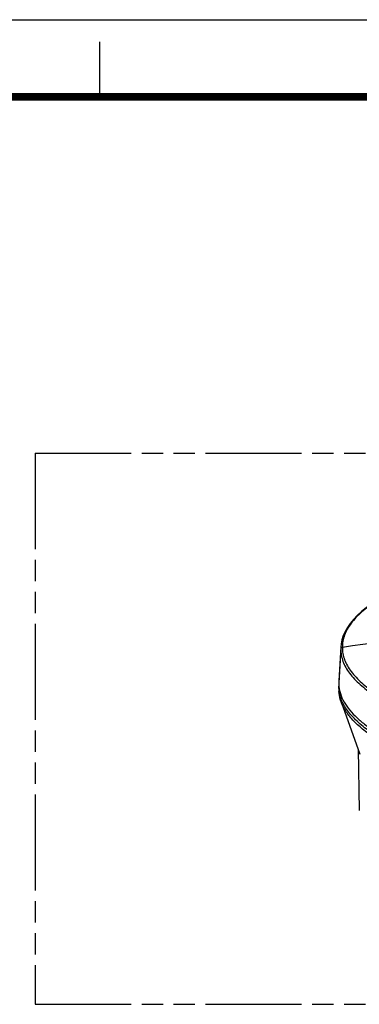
# Model space of a CAD drawing. Header units: millimetres. Extents: x 0 to 210, y 0 to 297.
# Tile 10 of 14: x 49 to 80, y 208 to 297. Entities that reach past the tile are written whole.
import ezdxf

# ---------------------------------------------------------------- set-up
doc = ezdxf.new("R2010")
doc.units = ezdxf.units.MM
doc.header["$LTSCALE"] = 19.36
doc.linetypes.add('PHANTOM', pattern=[0.8, 0.45, -0.05, 0.1, -0.05, 0.1, -0.05])
doc.layers.get('0').update_dxf_attribs({"linetype": 'CONTINUOUS'})
doc.layers.add('DEFAULT_3', color=7, linetype='PHANTOM')
doc.layers.add('Z_SURFACE', color=7, linetype='CONTINUOUS')

msp = doc.modelspace()

# ---------------------------------------------------------------- linework, layer by layer
at = {"color": 2, "linetype": 'Continuous'}
for p, q in [((0, 297), (210, 297)), ((56, 290), (56, 295))]:
    msp.add_line(p, q, dxfattribs=at)
at = {"color": 9, "linetype": 'Continuous'}
for p, q in [((77.8847, 239.9157), (77.6985, 236.8385)), ((77.8903, 240.103), (77.8847, 239.9157))]:
    msp.add_line(p, q, dxfattribs=at)
at = {"color": 7, "linetype": 'Continuous'}
for p, q in [((77.8904, 240.1058), (77.8903, 240.103)), ((77.7042, 237.029), (77.6985, 236.8385)), ((77.7043, 236.3433), (77.6985, 236.5354)), ((77.713, 236.5361), (77.7134, 236.5325)), ((77.7133, 236.5361), (77.7135, 236.5325)), ((79.5709, 225.303), (79.5712, 225.2782)), ((79.5712, 225.2782), (79.5714, 225.2712))]:
    msp.add_line(p, q, dxfattribs=at)
at = {"color": 7, "linetype": 'Continuous', "const_width": 0.7}
msp.add_lwpolyline([(7, 290), (203, 290)], dxfattribs=at)
at = {"color": 7, "linetype": 'Continuous'}
msp.add_lwpolyline([(86.9267, 247.5518), (86.0834, 247.1258), (85.2424, 246.6955), (84.4467, 246.28), (83.6969, 245.8774), (82.9942, 245.4864), (82.339, 245.1053), (81.7323, 244.7334), (81.1725, 244.3685), (80.659, 244.0092), (80.1902, 243.6536), (79.7651, 243.3), (79.383, 242.9468), (79.0436, 242.5922), (78.747, 242.2347), (78.4934, 241.8728), (78.2831, 241.5055), (78.1164, 241.1317), (77.9938, 240.751), (77.9159, 240.3615), (77.8903, 240.103)], dxfattribs=at)
at = {"color": 9, "linetype": 'Continuous'}
msp.add_arc((93.1814, 139.1458), 102.0424, 90.089694, 98.539182, dxfattribs=at)
at = {"color": 7, "linetype": 'Continuous'}
for centre, radius, start, end in [((80.8563, 236.8391), 3.1578, 180.011571, 185.506597), ((80.8751, 236.5354), 3.1767, 177.217468, 179.999538), ((80.903, 236.5375), 3.2047, 183.473948, 188.73217), ((80.9246, 236.8456), 3.2264, 185.569957, 188.865014), ((81.0183, 236.8609), 3.3213, 188.877045, 193.83485)]:
    msp.add_arc(centre, radius, start, end, dxfattribs=at)
at = {"color": 9, "linetype": 'Continuous'}
for points, knots in [([(86.9355, 247.5344), (86.4116, 247.2707), (85.371, 246.7441), (83.8368, 245.939), (82.3639, 245.1092), (80.9957, 244.2405), (79.9672, 243.4537), (79.2655, 242.7788), (78.8262, 242.265), (78.4741, 241.7323), (78.2183, 241.1833), (78.064, 240.6231), (78.0295, 240.244), (78.0295, 240.0571)], [0, 0, 0, 0, 0.1452055, 0.2887324, 0.4289641, 0.5636348, 0.6897973, 0.7487203, 0.8044081, 0.8568186, 0.9063323, 0.9537209, 1, 1, 1, 1]), ([(78.0295, 240.0571), (77.9926, 240.0515), (77.9381, 240.0266), (77.8949, 239.9673), (77.8857, 239.9327), (77.8847, 239.9157)], [0, 0, 0, 0, 0.5181545, 0.7634932, 1, 1, 1, 1]), ([(77.8847, 239.9157), (77.8847, 239.727), (77.9194, 239.3442), (78.0752, 238.7789), (78.3333, 238.225), (78.6888, 237.6878), (79.1324, 237.1699), (79.6518, 236.6714), (80.2342, 236.1907), (81.0929, 235.5623), (82.2633, 234.8218), (83.7514, 233.9856), (85.3015, 233.1734), (86.3525, 232.6419), (86.8816, 232.3756)], [0, 0, 0, 0, 0.0462762, 0.0936502, 0.1431328, 0.1954984, 0.2511373, 0.3100198, 0.3718416, 0.4361986, 0.5708767, 0.7111579, 0.8547431, 1, 1, 1, 1]), ([(78.0295, 240.0571), (78.0295, 239.8695), (78.0642, 239.4891), (78.2197, 238.9273), (78.4772, 238.3769), (78.8317, 237.8431), (79.2739, 237.3286), (79.7912, 236.8332), (80.3711, 236.3556), (81.2254, 235.7312), (82.3893, 234.9954), (83.8686, 234.1645), (85.4091, 233.3574), (86.4536, 232.8293), (86.9794, 232.5648)], [0, 0, 0, 0, 0.0462572, 0.0936209, 0.1431124, 0.1955089, 0.2511927, 0.3101204, 0.3719787, 0.4363594, 0.5710445, 0.7112889, 0.854813, 1, 1, 1, 1])]:
    msp.add_open_spline(points, degree=3, knots=knots, dxfattribs=at)
at = {"color": 7, "linetype": 'Continuous'}
for points, knots in [([(77.9142, 235.1275), (77.8874, 235.2021), (77.791, 235.5013), (77.7363, 235.8142), (77.7221, 236.0488)], [0, 0, 0, 0, 0.2521781, 1, 1, 1, 1]), ([(86.7497, 228.9247), (86.243, 229.1781), (85.236, 229.684), (83.7493, 230.457), (82.3169, 231.2517), (80.9762, 232.082), (79.9555, 232.8293), (79.2399, 233.467), (78.639, 234.0961), (78.1568, 234.778), (77.852, 235.5044), (77.7634, 235.8697), (77.7355, 236.051)], [0, 0, 0, 0, 0.1435432, 0.2855368, 0.4245325, 0.5585026, 0.684908, 0.7444405, 0.8010992, 0.9052675, 0.9535206, 1, 1, 1, 1]), ([(77.7933, 236.0667), (77.8593, 235.7983), (78.0651, 235.2607), (78.5476, 234.5139), (79.1842, 233.8109), (79.9468, 233.1447), (80.8147, 232.5064), (82.1306, 231.6561), (83.1866, 231.0689), (83.9161, 230.6797)], [0, 0, 0, 0, 0.0991488, 0.2043742, 0.3172592, 0.4382381, 0.567025, 0.703388, 1, 1, 1, 1]), ([(86.7623, 228.6363), (86.2335, 228.9007), (85.2057, 229.4171), (83.7209, 230.1908), (82.3487, 230.9539), (81.106, 231.72), (80.0117, 232.5026), (79.0878, 233.3149), (78.3635, 234.1735), (78.0286, 234.8083), (77.9142, 235.1275)], [0, 0, 0, 0, 0.1586335, 0.3085907, 0.4491859, 0.5797988, 0.7000746, 0.8097395, 0.909034, 1, 1, 1, 1])]:
    msp.add_open_spline(points, degree=3, knots=knots, dxfattribs=at)
at = {"layer": 'DEFAULT_3', "color": 91, "linetype": 'PHANTOM', "true_color": 0x80ff80}
for p, q in [((50.1286, 257.68), (50.1286, 207.68)), ((50.1286, 257.68), (150.1286, 257.68)), ((50.1286, 207.68), (150.1286, 207.68))]:
    msp.add_line(p, q, dxfattribs=at)
at = {"layer": 'Z_SURFACE', "color": 7, "linetype": 'Continuous'}
for p, q in [((77.8904, 240.1058), (77.7042, 237.0295)), ((77.7043, 236.3432), (77.7221, 236.0488)), ((77.9142, 235.1275), (79.6203, 230.3704)), ((79.4595, 230.8187), (79.5714, 225.2712))]:
    msp.add_line(p, q, dxfattribs=at)

doc.saveas('drawing.dxf')
